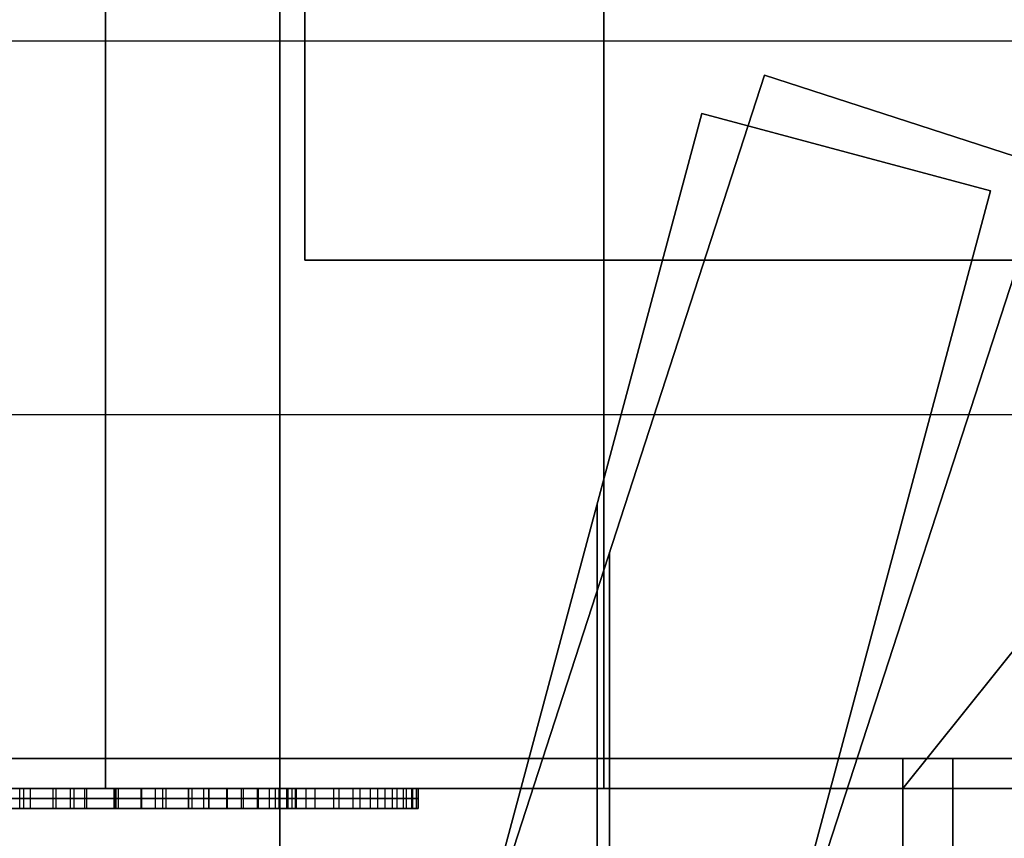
# Model space of a CAD drawing. Extents: x -8 to 8, y 0 to 107.
# Tile 150 of 256: x -1.802 to -0.814, y 27.602 to 28.423. Entities that reach past the tile are written whole.
import ezdxf

# ---------------------------------------------------------------- set-up
doc = ezdxf.new("R2010")
doc.units = 0
doc.layers.add('COUPLER_PCB', color=7, linetype='CONTINUOUS')

msp = doc.modelspace()

# ---------------------------------------------------------------- linework, layer by layer
at = {"layer": 'COUPLER_PCB', "color": 254}
for p, q in [((-1.71604, 32.65169, 93.61045), (-1.71604, 27.65169, 93.61045)), ((-1.71604, 27.65169, 81.71045), (-1.71604, 32.65169, 81.71045)), ((-1.71604, 32.65169, 93.05795), (-1.71604, 27.65169, 93.05795)), ((-1.71604, 32.65169, 82.26295), (-1.71604, 27.65169, 82.26295)), ((-1.71604, 32.65169, 68.11045), (-1.71604, 27.65169, 68.11045)), ((-1.71604, 27.65169, 56.21045), (-1.71604, 32.65169, 56.21045)), ((-1.71604, 32.65169, 67.55795), (-1.71604, 27.65169, 67.55795)), ((-1.71604, 32.65169, 56.76295), (-1.71604, 27.65169, 56.76295)), ((-1.54104, 18.25169, 93.61045), (-1.54104, 32.65169, 93.61045)), ((-1.54104, 32.65169, 81.71045), (-1.54104, 18.25169, 81.71045)), ((-1.54104, 18.25169, 68.11045), (-1.54104, 32.65169, 68.11045)), ((-1.54104, 32.65169, 56.21045), (-1.54104, 18.25169, 56.21045)), ((-1.51604, 28.18169, 95.76045), (-1.51604, 32.60169, 95.76045)), ((-1.51604, 32.60169, 79.56045), (-1.51604, 28.18169, 79.56045)), ((-1.51604, 28.18169, 95.46045), (-1.51604, 32.60169, 95.46045)), ((-1.51604, 32.60169, 79.86045), (-1.51604, 28.18169, 79.86045)), ((-1.51604, 28.18169, 95.61045), (-1.51604, 32.60169, 95.61045)), ((-1.51604, 28.18169, 79.71045), (-1.51604, 32.60169, 79.71045)), ((-1.51604, 28.18169, 70.26045), (-1.51604, 32.60169, 70.26045)), ((-1.51604, 32.60169, 54.06045), (-1.51604, 28.18169, 54.06045)), ((-1.51604, 28.18169, 69.96045), (-1.51604, 32.60169, 69.96045)), ((-1.51604, 32.60169, 54.36045), (-1.51604, 28.18169, 54.36045)), ((-1.51604, 28.18169, 70.11045), (-1.51604, 32.60169, 70.11045)), ((-1.51604, 28.18169, 54.21045), (-1.51604, 32.60169, 54.21045)), ((-1.71604, 29.15169, 82.81545), (-1.71604, 27.65169, 82.81545)), ((-1.71604, 29.15169, 92.50545), (-1.71604, 27.65169, 92.50545)), ((-1.71604, 29.15169, 57.31545), (-1.71604, 27.65169, 57.31545)), ((-1.71604, 29.15169, 67.00545), (-1.71604, 27.65169, 67.00545)), ((-1.21604, 27.65169, 85.38545), (-1.21604, 29.15169, 85.38545)), ((-1.21604, 29.15169, 85.85545), (-1.21604, 27.65169, 85.85545)), ((-1.21604, 27.65169, 86.40545), (-1.21604, 29.15169, 86.40545)), ((-1.21604, 29.15169, 86.87545), (-1.21604, 27.65169, 86.87545)), ((-1.21604, 27.65169, 87.42545), (-1.21604, 29.15169, 87.42545)), ((-1.21604, 29.15169, 87.89545), (-1.21604, 27.65169, 87.89545)), ((-1.21604, 27.65169, 88.44545), (-1.21604, 29.15169, 88.44545)), ((-1.21604, 29.15169, 88.91545), (-1.21604, 27.65169, 88.91545)), ((-1.21604, 27.65169, 89.46545), (-1.21604, 29.15169, 89.46545)), ((-1.21604, 29.15169, 89.93545), (-1.21604, 27.65169, 89.93545)), ((-1.21604, 27.65169, 90.48545), (-1.21604, 29.15169, 90.48545)), ((-1.21604, 29.15169, 90.95545), (-1.21604, 27.65169, 90.95545)), ((-1.21604, 27.65169, 91.50545), (-1.21604, 29.15169, 91.50545)), ((-1.21604, 29.15169, 83.81545), (-1.21604, 27.65169, 83.81545)), ((-1.21604, 27.65169, 84.36545), (-1.21604, 29.15169, 84.36545)), ((-1.21604, 29.15169, 84.83545), (-1.21604, 27.65169, 84.83545)), ((-1.21604, 27.65169, 59.88545), (-1.21604, 29.15169, 59.88545)), ((-1.21604, 29.15169, 60.35545), (-1.21604, 27.65169, 60.35545)), ((-1.21604, 27.65169, 60.90545), (-1.21604, 29.15169, 60.90545)), ((-1.21604, 29.15169, 61.37545), (-1.21604, 27.65169, 61.37545)), ((-1.21604, 27.65169, 61.92545), (-1.21604, 29.15169, 61.92545)), ((-1.21604, 29.15169, 62.39545), (-1.21604, 27.65169, 62.39545)), ((-1.21604, 27.65169, 62.94545), (-1.21604, 29.15169, 62.94545)), ((-1.21604, 29.15169, 63.41545), (-1.21604, 27.65169, 63.41545)), ((-1.21604, 27.65169, 63.96545), (-1.21604, 29.15169, 63.96545)), ((-1.21604, 29.15169, 64.43545), (-1.21604, 27.65169, 64.43545)), ((-1.21604, 27.65169, 64.98545), (-1.21604, 29.15169, 64.98545)), ((-1.21604, 29.15169, 65.45545), (-1.21604, 27.65169, 65.45545)), ((-1.21604, 27.65169, 66.00545), (-1.21604, 29.15169, 66.00545)), ((-1.21604, 29.15169, 58.31545), (-1.21604, 27.65169, 58.31545)), ((-1.21604, 27.65169, 58.86545), (-1.21604, 29.15169, 58.86545)), ((-1.21604, 29.15169, 59.33545), (-1.21604, 27.65169, 59.33545)), ((0.28396, 29.15169, 84.83545), (-0.91604, 27.65169, 84.83545)), ((-0.91604, 27.65169, 85.38545), (0.28396, 29.15169, 85.38545)), ((0.28396, 29.15169, 85.85545), (-0.91604, 27.65169, 85.85545)), ((-0.91604, 27.65169, 86.40545), (0.28396, 29.15169, 86.40545)), ((0.28396, 29.15169, 86.87545), (-0.91604, 27.65169, 86.87545)), ((-0.91604, 27.65169, 87.42545), (0.28396, 29.15169, 87.42545)), ((0.28396, 29.15169, 87.89545), (-0.91604, 27.65169, 87.89545)), ((-0.91604, 27.65169, 88.44545), (0.28396, 29.15169, 88.44545)), ((0.28396, 29.15169, 88.91545), (-0.91604, 27.65169, 88.91545)), ((-0.91604, 27.65169, 89.46545), (0.28396, 29.15169, 89.46545)), ((0.28396, 29.15169, 89.93545), (-0.91604, 27.65169, 89.93545)), ((-0.91604, 27.65169, 90.48545), (0.28396, 29.15169, 90.48545)), ((0.28396, 29.15169, 90.95545), (-0.91604, 27.65169, 90.95545)), ((-0.91604, 27.65169, 91.50545), (0.28396, 29.15169, 91.50545)), ((0.28396, 29.15169, 83.81545), (-0.91604, 27.65169, 83.81545)), ((-0.91604, 27.65169, 84.36545), (0.28396, 29.15169, 84.36545)), ((0.28396, 29.15169, 85.11045), (-0.91604, 27.65169, 85.11045)), ((0.28396, 29.15169, 86.13045), (-0.91604, 27.65169, 86.13045)), ((0.28396, 29.15169, 87.15045), (-0.91604, 27.65169, 87.15045)), ((0.28396, 29.15169, 88.17045), (-0.91604, 27.65169, 88.17045)), ((0.28396, 29.15169, 89.19045), (-0.91604, 27.65169, 89.19045)), ((0.28396, 29.15169, 90.21045), (-0.91604, 27.65169, 90.21045)), ((0.28396, 29.15169, 91.23045), (-0.91604, 27.65169, 91.23045)), ((0.28396, 29.15169, 84.09045), (-0.91604, 27.65169, 84.09045)), ((0.28396, 29.15169, 59.33545), (-0.91604, 27.65169, 59.33545)), ((-0.91604, 27.65169, 59.88545), (0.28396, 29.15169, 59.88545)), ((0.28396, 29.15169, 60.35545), (-0.91604, 27.65169, 60.35545)), ((-0.91604, 27.65169, 60.90545), (0.28396, 29.15169, 60.90545)), ((0.28396, 29.15169, 61.37545), (-0.91604, 27.65169, 61.37545)), ((-0.91604, 27.65169, 61.92545), (0.28396, 29.15169, 61.92545)), ((0.28396, 29.15169, 62.39545), (-0.91604, 27.65169, 62.39545)), ((-0.91604, 27.65169, 62.94545), (0.28396, 29.15169, 62.94545)), ((0.28396, 29.15169, 63.41545), (-0.91604, 27.65169, 63.41545)), ((-0.91604, 27.65169, 63.96545), (0.28396, 29.15169, 63.96545)), ((0.28396, 29.15169, 64.43545), (-0.91604, 27.65169, 64.43545)), ((-0.91604, 27.65169, 64.98545), (0.28396, 29.15169, 64.98545)), ((0.28396, 29.15169, 65.45545), (-0.91604, 27.65169, 65.45545)), ((-0.91604, 27.65169, 66.00545), (0.28396, 29.15169, 66.00545)), ((0.28396, 29.15169, 58.31545), (-0.91604, 27.65169, 58.31545)), ((-0.91604, 27.65169, 58.86545), (0.28396, 29.15169, 58.86545)), ((0.28396, 29.15169, 59.61045), (-0.91604, 27.65169, 59.61045)), ((0.28396, 29.15169, 60.63045), (-0.91604, 27.65169, 60.63045)), ((0.28396, 29.15169, 61.65045), (-0.91604, 27.65169, 61.65045)), ((0.28396, 29.15169, 62.67045), (-0.91604, 27.65169, 62.67045)), ((0.28396, 29.15169, 63.69045), (-0.91604, 27.65169, 63.69045)), ((0.28396, 29.15169, 64.71045), (-0.91604, 27.65169, 64.71045)), ((0.28396, 29.15169, 65.73045), (-0.91604, 27.65169, 65.73045)), ((0.28396, 29.15169, 58.59045), (-0.91604, 27.65169, 58.59045)), ((-0.31604, 28.40169, 85.38545), (-2.71604, 28.40169, 85.38545)), ((-0.31604, 28.40169, 85.85545), (-2.71604, 28.40169, 85.85545)), ((-0.31604, 28.40169, 86.40545), (-2.71604, 28.40169, 86.40545)), ((-0.31604, 28.40169, 86.87545), (-2.71604, 28.40169, 86.87545)), ((-0.31604, 28.40169, 87.42545), (-2.71604, 28.40169, 87.42545)), ((-0.31604, 28.40169, 87.89545), (-2.71604, 28.40169, 87.89545)), ((-0.31604, 28.40169, 88.44545), (-2.71604, 28.40169, 88.44545)), ((-0.31604, 28.40169, 88.91545), (-2.71604, 28.40169, 88.91545)), ((-0.31604, 28.40169, 89.46545), (-2.71604, 28.40169, 89.46545)), ((-0.31604, 28.40169, 89.93545), (-2.71604, 28.40169, 89.93545)), ((-0.31604, 28.40169, 90.48545), (-2.71604, 28.40169, 90.48545)), ((-0.31604, 28.40169, 90.95545), (-2.71604, 28.40169, 90.95545)), ((-0.31604, 28.40169, 91.50545), (-2.71604, 28.40169, 91.50545)), ((-0.31604, 28.40169, 83.81545), (-2.71604, 28.40169, 83.81545)), ((-0.31604, 28.40169, 84.36545), (-2.71604, 28.40169, 84.36545)), ((-0.31604, 28.40169, 84.83545), (-2.71604, 28.40169, 84.83545)), ((-0.31604, 28.40169, 59.88545), (-2.71604, 28.40169, 59.88545)), ((-0.31604, 28.40169, 60.35545), (-2.71604, 28.40169, 60.35545)), ((-0.31604, 28.40169, 60.90545), (-2.71604, 28.40169, 60.90545)), ((-0.31604, 28.40169, 61.37545), (-2.71604, 28.40169, 61.37545)), ((-0.31604, 28.40169, 61.92545), (-2.71604, 28.40169, 61.92545)), ((-0.31604, 28.40169, 62.39545), (-2.71604, 28.40169, 62.39545)), ((-0.31604, 28.40169, 62.94545), (-2.71604, 28.40169, 62.94545)), ((-0.31604, 28.40169, 63.41545), (-2.71604, 28.40169, 63.41545)), ((-0.31604, 28.40169, 63.96545), (-2.71604, 28.40169, 63.96545)), ((-0.31604, 28.40169, 64.43545), (-2.71604, 28.40169, 64.43545)), ((-0.31604, 28.40169, 64.98545), (-2.71604, 28.40169, 64.98545)), ((-0.31604, 28.40169, 65.45545), (-2.71604, 28.40169, 65.45545)), ((-0.31604, 28.40169, 66.00545), (-2.71604, 28.40169, 66.00545)), ((-0.31604, 28.40169, 58.31545), (-2.71604, 28.40169, 58.31545)), ((-0.31604, 28.40169, 58.86545), (-2.71604, 28.40169, 58.86545)), ((-0.31604, 28.40169, 59.33545), (-2.71604, 28.40169, 59.33545)), ((-1.05469, 28.3675, 88.17045), (-2.91604, 22.63886, 88.17045)), ((-1.05469, 28.3675, 90.21045), (-2.91604, 22.63886, 90.21045)), ((-1.05469, 28.3675, 84.09045), (-2.91604, 22.63886, 84.09045)), ((-1.05469, 28.3675, 86.13045), (-2.91604, 22.63886, 86.13045)), ((-1.05469, 28.3675, 62.67045), (-2.91604, 22.63886, 62.67045)), ((-1.05469, 28.3675, 64.71045), (-2.91604, 22.63886, 64.71045)), ((-1.05469, 28.3675, 58.59045), (-2.91604, 22.63886, 58.59045)), ((-1.05469, 28.3675, 60.63045), (-2.91604, 22.63886, 60.63045)), ((-1.65109, 26.53196, 88.37045), (-1.05469, 28.3675, 88.31255)), ((-1.05469, 28.3675, 88.02835), (-1.65109, 26.53196, 87.97045)), ((-1.65109, 26.53196, 90.41045), (-1.05469, 28.3675, 90.35255)), ((-1.05469, 28.3675, 90.06835), (-1.65109, 26.53196, 90.01045)), ((-1.65109, 26.53196, 84.29045), (-1.05469, 28.3675, 84.23255)), ((-1.05469, 28.3675, 83.94835), (-1.65109, 26.53196, 83.89045)), ((-1.65109, 26.53196, 86.33045), (-1.05469, 28.3675, 86.27255)), ((-1.05469, 28.3675, 85.98835), (-1.65109, 26.53196, 85.93045)), ((-1.65109, 26.53196, 62.87045), (-1.05469, 28.3675, 62.81255)), ((-1.05469, 28.3675, 62.52835), (-1.65109, 26.53196, 62.47045)), ((-1.65109, 26.53196, 64.91045), (-1.05469, 28.3675, 64.85255)), ((-1.05469, 28.3675, 64.56835), (-1.65109, 26.53196, 64.51045)), ((-1.65109, 26.53196, 58.79045), (-1.05469, 28.3675, 58.73255)), ((-1.05469, 28.3675, 58.44835), (-1.65109, 26.53196, 58.39045)), ((-1.65109, 26.53196, 60.83045), (-1.05469, 28.3675, 60.77255)), ((-1.05469, 28.3675, 60.48835), (-1.65109, 26.53196, 60.43045)), ((-1.05469, 28.3675, 88.31255), (-1.05469, 28.3675, 88.02835)), ((-0.76937, 28.2748, 88.02835), (-1.05469, 28.3675, 88.02835)), ((-1.05469, 28.3675, 88.31255), (-0.76937, 28.2748, 88.31255)), ((-1.05469, 28.3675, 90.35255), (-1.05469, 28.3675, 90.06835)), ((-1.05469, 28.3675, 84.23255), (-1.05469, 28.3675, 83.94835)), ((-1.05469, 28.3675, 86.27255), (-1.05469, 28.3675, 85.98835)), ((-0.76937, 28.2748, 90.35255), (-1.05469, 28.3675, 90.35255)), ((-1.05469, 28.3675, 90.06835), (-0.76937, 28.2748, 90.06835)), ((-0.76937, 28.2748, 84.23255), (-1.05469, 28.3675, 84.23255)), ((-1.05469, 28.3675, 83.94835), (-0.76937, 28.2748, 83.94835)), ((-0.76937, 28.2748, 85.98835), (-1.05469, 28.3675, 85.98835)), ((-1.05469, 28.3675, 86.27255), (-0.76937, 28.2748, 86.27255)), ((-0.76937, 28.2748, 88.17045), (-1.05469, 28.3675, 88.17045)), ((-1.05469, 28.3675, 90.21045), (-0.76937, 28.2748, 90.21045)), ((-1.05469, 28.3675, 84.09045), (-0.76937, 28.2748, 84.09045)), ((-0.76937, 28.2748, 86.13045), (-1.05469, 28.3675, 86.13045)), ((-1.05469, 28.3675, 62.81255), (-1.05469, 28.3675, 62.52835)), ((-0.76937, 28.2748, 62.52835), (-1.05469, 28.3675, 62.52835)), ((-1.05469, 28.3675, 62.81255), (-0.76937, 28.2748, 62.81255)), ((-1.05469, 28.3675, 64.85255), (-1.05469, 28.3675, 64.56835)), ((-1.05469, 28.3675, 58.73255), (-1.05469, 28.3675, 58.44835)), ((-1.05469, 28.3675, 60.77255), (-1.05469, 28.3675, 60.48835)), ((-0.76937, 28.2748, 64.85255), (-1.05469, 28.3675, 64.85255)), ((-1.05469, 28.3675, 64.56835), (-0.76937, 28.2748, 64.56835)), ((-0.76937, 28.2748, 58.73255), (-1.05469, 28.3675, 58.73255)), ((-1.05469, 28.3675, 58.44835), (-0.76937, 28.2748, 58.44835)), ((-0.76937, 28.2748, 60.48835), (-1.05469, 28.3675, 60.48835)), ((-1.05469, 28.3675, 60.77255), (-0.76937, 28.2748, 60.77255)), ((-0.76937, 28.2748, 62.67045), (-1.05469, 28.3675, 62.67045)), ((-1.05469, 28.3675, 64.71045), (-0.76937, 28.2748, 64.71045)), ((-1.05469, 28.3675, 58.59045), (-0.76937, 28.2748, 58.59045)), ((-0.76937, 28.2748, 60.63045), (-1.05469, 28.3675, 60.63045)), ((-1.11776, 28.32909, 87.15045), (-2.91137, 21.63522, 87.15045)), ((-1.11776, 28.32909, 85.11045), (-2.91137, 21.63522, 85.11045)), ((-1.11776, 28.32909, 91.23045), (-2.91137, 21.63522, 91.23045)), ((-1.11776, 28.32909, 89.19045), (-2.91137, 21.63522, 89.19045)), ((-1.11776, 28.32909, 61.65045), (-2.91137, 21.63522, 61.65045)), ((-1.11776, 28.32909, 59.61045), (-2.91137, 21.63522, 59.61045)), ((-1.11776, 28.32909, 65.73045), (-2.91137, 21.63522, 65.73045)), ((-1.11776, 28.32909, 63.69045), (-2.91137, 21.63522, 63.69045)), ((-1.11776, 28.32909, 87.00835), (-1.61728, 26.46485, 86.95045)), ((-1.61728, 26.46485, 87.35045), (-1.11776, 28.32909, 87.29255)), ((-1.11776, 28.32909, 84.96835), (-1.61728, 26.46485, 84.91045)), ((-1.61728, 26.46485, 85.31045), (-1.11776, 28.32909, 85.25255)), ((-1.11776, 28.32909, 91.08835), (-1.61728, 26.46485, 91.03045)), ((-1.61728, 26.46485, 91.43045), (-1.11776, 28.32909, 91.37255)), ((-1.11776, 28.32909, 89.04835), (-1.61728, 26.46485, 88.99045)), ((-1.61728, 26.46485, 89.39045), (-1.11776, 28.32909, 89.33255)), ((-1.11776, 28.32909, 61.50835), (-1.61728, 26.46485, 61.45045)), ((-1.61728, 26.46485, 61.85045), (-1.11776, 28.32909, 61.79255)), ((-1.11776, 28.32909, 59.46835), (-1.61728, 26.46485, 59.41045)), ((-1.61728, 26.46485, 59.81045), (-1.11776, 28.32909, 59.75255)), ((-1.11776, 28.32909, 65.58835), (-1.61728, 26.46485, 65.53045)), ((-1.61728, 26.46485, 65.93045), (-1.11776, 28.32909, 65.87255)), ((-1.11776, 28.32909, 63.54835), (-1.61728, 26.46485, 63.49045)), ((-1.61728, 26.46485, 63.89045), (-1.11776, 28.32909, 63.83255)), ((-1.11776, 28.32909, 87.29255), (-1.11776, 28.32909, 87.00835)), ((-1.11776, 28.32909, 85.25255), (-1.11776, 28.32909, 84.96835)), ((-1.11776, 28.32909, 91.37255), (-1.11776, 28.32909, 91.08835)), ((-1.11776, 28.32909, 89.33255), (-1.11776, 28.32909, 89.04835)), ((-1.11776, 28.32909, 87.00835), (-0.82798, 28.25144, 87.00835)), ((-0.82798, 28.25144, 87.29255), (-1.11776, 28.32909, 87.29255)), ((-0.82798, 28.25144, 84.96835), (-1.11776, 28.32909, 84.96835)), ((-1.11776, 28.32909, 85.25255), (-0.82798, 28.25144, 85.25255)), ((-1.11776, 28.32909, 91.08835), (-0.82798, 28.25144, 91.08835)), ((-1.11776, 28.32909, 91.37255), (-0.82798, 28.25144, 91.37255)), ((-1.11776, 28.32909, 89.04835), (-0.82798, 28.25144, 89.04835)), ((-1.11776, 28.32909, 89.33255), (-0.82798, 28.25144, 89.33255)), ((-0.82798, 28.25144, 87.15045), (-1.11776, 28.32909, 87.15045)), ((-0.82798, 28.25144, 85.11045), (-1.11776, 28.32909, 85.11045)), ((-0.82798, 28.25144, 91.23045), (-1.11776, 28.32909, 91.23045)), ((-0.82798, 28.25144, 89.19045), (-1.11776, 28.32909, 89.19045)), ((-1.11776, 28.32909, 61.79255), (-1.11776, 28.32909, 61.50835)), ((-1.11776, 28.32909, 59.75255), (-1.11776, 28.32909, 59.46835)), ((-1.11776, 28.32909, 65.87255), (-1.11776, 28.32909, 65.58835)), ((-1.11776, 28.32909, 63.83255), (-1.11776, 28.32909, 63.54835)), ((-1.11776, 28.32909, 61.50835), (-0.82798, 28.25144, 61.50835)), ((-0.82798, 28.25144, 61.79255), (-1.11776, 28.32909, 61.79255)), ((-0.82798, 28.25144, 59.46835), (-1.11776, 28.32909, 59.46835)), ((-1.11776, 28.32909, 59.75255), (-0.82798, 28.25144, 59.75255)), ((-1.11776, 28.32909, 65.58835), (-0.82798, 28.25144, 65.58835)), ((-1.11776, 28.32909, 65.87255), (-0.82798, 28.25144, 65.87255)), ((-1.11776, 28.32909, 63.54835), (-0.82798, 28.25144, 63.54835)), ((-1.11776, 28.32909, 63.83255), (-0.82798, 28.25144, 63.83255)), ((-0.82798, 28.25144, 61.65045), (-1.11776, 28.32909, 61.65045)), ((-0.82798, 28.25144, 59.61045), (-1.11776, 28.32909, 59.61045)), ((-0.82798, 28.25144, 65.73045), (-1.11776, 28.32909, 65.73045)), ((-0.82798, 28.25144, 63.69045), (-1.11776, 28.32909, 63.69045)), ((-0.91203, 28.32115, 88.02835), (-0.91203, 28.32115, 88.31255)), ((-0.91203, 28.32115, 90.06835), (-0.91203, 28.32115, 90.35255)), ((-0.91203, 28.32115, 83.94835), (-0.91203, 28.32115, 84.23255)), ((-0.91203, 28.32115, 85.98835), (-0.91203, 28.32115, 86.27255)), ((-0.91203, 28.32115, 62.52835), (-0.91203, 28.32115, 62.81255)), ((-0.91203, 28.32115, 64.56835), (-0.91203, 28.32115, 64.85255)), ((-0.91203, 28.32115, 58.44835), (-0.91203, 28.32115, 58.73255)), ((-0.91203, 28.32115, 60.48835), (-0.91203, 28.32115, 60.77255)), ((-0.97287, 28.29026, 87.00835), (-0.97287, 28.29026, 87.29255)), ((-0.97287, 28.29026, 84.96835), (-0.97287, 28.29026, 85.25255)), ((-0.97287, 28.29026, 91.08835), (-0.97287, 28.29026, 91.37255)), ((-0.97287, 28.29026, 89.04835), (-0.97287, 28.29026, 89.33255)), ((-0.97287, 28.29026, 61.50835), (-0.97287, 28.29026, 61.79255)), ((-0.97287, 28.29026, 59.46835), (-0.97287, 28.29026, 59.75255)), ((-0.97287, 28.29026, 65.58835), (-0.97287, 28.29026, 65.87255)), ((-0.97287, 28.29026, 63.54835), (-0.97287, 28.29026, 63.83255)), ((-2.63275, 22.53993, 90.21045), (-0.76937, 28.2748, 90.21045)), ((-2.63275, 22.53993, 84.09045), (-0.76937, 28.2748, 84.09045)), ((-0.76937, 28.2748, 86.13045), (-2.63275, 22.53993, 86.13045)), ((-0.76937, 28.2748, 88.17045), (-2.63275, 22.53993, 88.17045)), ((-2.63275, 22.53993, 64.71045), (-0.76937, 28.2748, 64.71045)), ((-2.63275, 22.53993, 58.59045), (-0.76937, 28.2748, 58.59045)), ((-0.76937, 28.2748, 60.63045), (-2.63275, 22.53993, 60.63045)), ((-0.76937, 28.2748, 62.67045), (-2.63275, 22.53993, 62.67045)), ((-0.76937, 28.2748, 88.31255), (-1.36578, 26.43926, 88.37045)), ((-1.36578, 26.43926, 87.97045), (-0.76937, 28.2748, 88.02835)), ((-0.76937, 28.2748, 90.35255), (-1.36578, 26.43926, 90.41045)), ((-1.36578, 26.43926, 90.01045), (-0.76937, 28.2748, 90.06835)), ((-0.76937, 28.2748, 84.23255), (-1.36578, 26.43926, 84.29045)), ((-1.36578, 26.43926, 83.89045), (-0.76937, 28.2748, 83.94835)), ((-0.76937, 28.2748, 85.98835), (-1.36578, 26.43926, 85.93045)), ((-1.36578, 26.43926, 86.33045), (-0.76937, 28.2748, 86.27255)), ((-0.76937, 28.2748, 62.81255), (-1.36578, 26.43926, 62.87045)), ((-1.36578, 26.43926, 62.47045), (-0.76937, 28.2748, 62.52835)), ((-0.76937, 28.2748, 64.85255), (-1.36578, 26.43926, 64.91045)), ((-1.36578, 26.43926, 64.51045), (-0.76937, 28.2748, 64.56835)), ((-0.76937, 28.2748, 58.73255), (-1.36578, 26.43926, 58.79045)), ((-1.36578, 26.43926, 58.39045), (-0.76937, 28.2748, 58.44835)), ((-0.76937, 28.2748, 60.48835), (-1.36578, 26.43926, 60.43045)), ((-1.36578, 26.43926, 60.83045), (-0.76937, 28.2748, 60.77255)), ((-0.82798, 28.25144, 87.15045), (-2.62159, 21.55757, 87.15045)), ((-0.82798, 28.25144, 85.11045), (-2.62159, 21.55757, 85.11045)), ((-0.82798, 28.25144, 91.23045), (-2.62159, 21.55757, 91.23045)), ((-0.82798, 28.25144, 89.19045), (-2.62159, 21.55757, 89.19045)), ((-0.82798, 28.25144, 61.65045), (-2.62159, 21.55757, 61.65045)), ((-0.82798, 28.25144, 59.61045), (-2.62159, 21.55757, 59.61045)), ((-0.82798, 28.25144, 65.73045), (-2.62159, 21.55757, 65.73045)), ((-0.82798, 28.25144, 63.69045), (-2.62159, 21.55757, 63.69045)), ((-0.82798, 28.25144, 87.00835), (-1.3275, 26.3872, 86.95045)), ((-1.3275, 26.3872, 87.35045), (-0.82798, 28.25144, 87.29255)), ((-0.82798, 28.25144, 84.96835), (-1.3275, 26.3872, 84.91045)), ((-1.3275, 26.3872, 85.31045), (-0.82798, 28.25144, 85.25255)), ((-0.82798, 28.25144, 91.08835), (-1.3275, 26.3872, 91.03045)), ((-1.3275, 26.3872, 91.43045), (-0.82798, 28.25144, 91.37255)), ((-0.82798, 28.25144, 89.04835), (-1.3275, 26.3872, 88.99045)), ((-1.3275, 26.3872, 89.39045), (-0.82798, 28.25144, 89.33255)), ((-0.82798, 28.25144, 61.50835), (-1.3275, 26.3872, 61.45045)), ((-1.3275, 26.3872, 61.85045), (-0.82798, 28.25144, 61.79255)), ((-0.82798, 28.25144, 59.46835), (-1.3275, 26.3872, 59.41045)), ((-1.3275, 26.3872, 59.81045), (-0.82798, 28.25144, 59.75255)), ((-0.82798, 28.25144, 65.58835), (-1.3275, 26.3872, 65.53045)), ((-1.3275, 26.3872, 65.93045), (-0.82798, 28.25144, 65.87255)), ((-0.82798, 28.25144, 63.54835), (-1.3275, 26.3872, 63.49045)), ((-1.3275, 26.3872, 63.89045), (-0.82798, 28.25144, 63.83255)), ((-0.82798, 28.25144, 87.29255), (-0.82798, 28.25144, 87.00835)), ((-0.82798, 28.25144, 85.25255), (-0.82798, 28.25144, 84.96835)), ((-0.82798, 28.25144, 91.37255), (-0.82798, 28.25144, 91.08835)), ((-0.82798, 28.25144, 89.33255), (-0.82798, 28.25144, 89.04835)), ((-0.82798, 28.25144, 61.79255), (-0.82798, 28.25144, 61.50835)), ((-0.82798, 28.25144, 59.75255), (-0.82798, 28.25144, 59.46835)), ((-0.82798, 28.25144, 65.87255), (-0.82798, 28.25144, 65.58835)), ((-0.82798, 28.25144, 63.83255), (-0.82798, 28.25144, 63.54835)), ((-0.41604, 28.18169, 95.76045), (-1.51604, 28.18169, 95.76045)), ((-1.51604, 28.18169, 79.56045), (-0.41604, 28.18169, 79.56045)), ((-1.51604, 28.18169, 95.76045), (-1.51604, 28.18169, 95.46045)), ((-0.41604, 28.18169, 95.46045), (-1.51604, 28.18169, 95.46045)), ((-1.51604, 28.18169, 79.86045), (-0.41604, 28.18169, 79.86045)), ((-1.51604, 28.18169, 79.56045), (-1.51604, 28.18169, 79.86045)), ((-0.41604, 28.18169, 95.61045), (-1.51604, 28.18169, 95.61045)), ((-0.41604, 28.18169, 79.71045), (-1.51604, 28.18169, 79.71045)), ((-0.41604, 28.18169, 70.26045), (-1.51604, 28.18169, 70.26045)), ((-1.51604, 28.18169, 54.06045), (-0.41604, 28.18169, 54.06045)), ((-1.51604, 28.18169, 70.26045), (-1.51604, 28.18169, 69.96045)), ((-0.41604, 28.18169, 69.96045), (-1.51604, 28.18169, 69.96045)), ((-1.51604, 28.18169, 54.36045), (-0.41604, 28.18169, 54.36045)), ((-1.51604, 28.18169, 54.06045), (-1.51604, 28.18169, 54.36045)), ((-0.41604, 28.18169, 70.11045), (-1.51604, 28.18169, 70.11045)), ((-0.41604, 28.18169, 54.21045), (-1.51604, 28.18169, 54.21045)), ((-0.96604, 28.18169, 95.76045), (-0.96604, 28.18169, 95.46045)), ((-0.96604, 28.18169, 79.86045), (-0.96604, 28.18169, 79.56045)), ((-0.96604, 28.18169, 70.26045), (-0.96604, 28.18169, 69.96045)), ((-0.96604, 28.18169, 54.36045), (-0.96604, 28.18169, 54.06045)), ((5.78396, 28.02669, 79.91045), (-5.61604, 28.02669, 79.91045)), ((5.78396, 28.02669, 95.41045), (-5.61604, 28.02669, 95.41045)), ((5.78396, 28.02669, 54.41045), (-5.61604, 28.02669, 54.41045)), ((5.78396, 28.02669, 69.91045), (-5.61604, 28.02669, 69.91045)), ((-1.22263, 27.9377, 86.9962), (-1.22263, 26.77859, 86.96261)), ((-1.22263, 26.77859, 87.3383), (-1.22263, 27.9377, 87.30471)), ((-1.22263, 27.9377, 84.9562), (-1.22263, 26.77859, 84.92261)), ((-1.22263, 26.77859, 85.2983), (-1.22263, 27.9377, 85.26471)), ((-1.22263, 27.9377, 91.0762), (-1.22263, 26.77859, 91.04261)), ((-1.22263, 26.77859, 91.4183), (-1.22263, 27.9377, 91.38471)), ((-1.22263, 27.9377, 89.0362), (-1.22263, 26.77859, 89.00261)), ((-1.22263, 26.77859, 89.3783), (-1.22263, 27.9377, 89.34471)), ((-1.22263, 27.9377, 61.4962), (-1.22263, 26.77859, 61.46261)), ((-1.22263, 26.77859, 61.8383), (-1.22263, 27.9377, 61.80471)), ((-1.22263, 27.9377, 59.4562), (-1.22263, 26.77859, 59.42261)), ((-1.22263, 26.77859, 59.7983), (-1.22263, 27.9377, 59.76471)), ((-1.22263, 27.9377, 65.5762), (-1.22263, 26.77859, 65.54261)), ((-1.22263, 26.77859, 65.9183), (-1.22263, 27.9377, 65.88471)), ((-1.22263, 27.9377, 63.5362), (-1.22263, 26.77859, 63.50261)), ((-1.22263, 26.77859, 63.8783), (-1.22263, 27.9377, 63.84471)), ((-1.21023, 27.88879, 88.32765), (-1.21023, 26.91797, 88.35535)), ((-1.21023, 26.91797, 87.98555), (-1.21023, 27.88879, 88.01325)), ((-1.21023, 26.91797, 90.39535), (-1.21023, 27.88879, 90.36765)), ((-1.21023, 27.88879, 90.05325), (-1.21023, 26.91797, 90.02555)), ((-1.21023, 26.91797, 84.27535), (-1.21023, 27.88879, 84.24765)), ((-1.21023, 27.88879, 83.93325), (-1.21023, 26.91797, 83.90555)), ((-1.21023, 27.88879, 86.28765), (-1.21023, 26.91797, 86.31535)), ((-1.21023, 26.91797, 85.94555), (-1.21023, 27.88879, 85.97325)), ((-1.21023, 27.88879, 62.82765), (-1.21023, 26.91797, 62.85535)), ((-1.21023, 26.91797, 62.48555), (-1.21023, 27.88879, 62.51325)), ((-1.21023, 26.91797, 64.89535), (-1.21023, 27.88879, 64.86765)), ((-1.21023, 27.88879, 64.55325), (-1.21023, 26.91797, 64.52555)), ((-1.21023, 26.91797, 58.77535), (-1.21023, 27.88879, 58.74765)), ((-1.21023, 27.88879, 58.43325), (-1.21023, 26.91797, 58.40555)), ((-1.21023, 27.88879, 60.78765), (-1.21023, 26.91797, 60.81535)), ((-1.21023, 26.91797, 60.44555), (-1.21023, 27.88879, 60.47325)), ((-0.86604, 27.68169, 97.73045), (-4.39604, 27.68169, 97.73045)), ((-4.39604, 27.68169, 77.59045), (-0.86604, 27.68169, 77.59045)), ((-0.91604, 27.68169, 97.43045), (-4.39604, 27.68169, 97.43045)), ((-4.39604, 27.68169, 77.89045), (-0.91604, 27.68169, 77.89045)), ((-0.86604, 27.68169, 72.23045), (-4.39604, 27.68169, 72.23045)), ((-4.39604, 27.68169, 52.09045), (-0.86604, 27.68169, 52.09045)), ((-0.91604, 27.68169, 71.93045), (-4.39604, 27.68169, 71.93045)), ((-4.39604, 27.68169, 52.39045), (-0.91604, 27.68169, 52.39045)), ((-0.91604, 25.68169, 77.89045), (-0.91604, 27.68169, 77.89045)), ((-0.91604, 27.68169, 97.43045), (-0.91604, 25.68169, 97.43045)), ((-0.86604, 27.68169, 97.38045), (-0.91604, 27.68169, 97.43045)), ((-0.91604, 27.68169, 77.89045), (-0.86604, 27.68169, 77.94045)), ((-0.91604, 25.68169, 52.39045), (-0.91604, 27.68169, 52.39045)), ((-0.91604, 27.68169, 71.93045), (-0.91604, 25.68169, 71.93045)), ((-0.86604, 27.68169, 71.88045), (-0.91604, 27.68169, 71.93045)), ((-0.91604, 27.68169, 52.39045), (-0.86604, 27.68169, 52.44045)), ((-0.86604, 27.68169, 79.51045), (-0.86604, 25.68169, 79.51045)), ((-0.86604, 25.68169, 95.81045), (-0.86604, 27.68169, 95.81045)), ((-0.86604, 27.68169, 97.73045), (-0.86604, 25.68169, 97.73045)), ((-0.86604, 25.68169, 77.59045), (-0.86604, 27.68169, 77.59045)), ((-0.86604, 27.68169, 79.51045), (-0.86604, 27.68169, 77.94045)), ((-0.86604, 27.68169, 77.94045), (-0.86604, 25.68169, 77.94045)), ((-0.86604, 25.68169, 97.38045), (-0.86604, 27.68169, 97.38045)), ((-0.86604, 27.68169, 97.38045), (-0.86604, 27.68169, 95.81045)), ((-0.86604, 27.68169, 78.72545), (-0.86604, 25.68169, 78.72545)), ((-0.86604, 27.68169, 96.59545), (-0.86604, 25.68169, 96.59545)), ((-0.51604, 27.68169, 96.59545), (-0.86604, 27.68169, 96.59545)), ((-0.51604, 27.68169, 78.72545), (-0.86604, 27.68169, 78.72545)), ((-0.86604, 27.68169, 54.01045), (-0.86604, 25.68169, 54.01045)), ((-0.86604, 25.68169, 70.31045), (-0.86604, 27.68169, 70.31045)), ((-0.86604, 27.68169, 72.23045), (-0.86604, 25.68169, 72.23045)), ((-0.86604, 25.68169, 52.09045), (-0.86604, 27.68169, 52.09045)), ((-0.86604, 27.68169, 54.01045), (-0.86604, 27.68169, 52.44045)), ((-0.86604, 27.68169, 52.44045), (-0.86604, 25.68169, 52.44045)), ((-0.86604, 25.68169, 71.88045), (-0.86604, 27.68169, 71.88045)), ((-0.86604, 27.68169, 71.88045), (-0.86604, 27.68169, 70.31045)), ((-0.86604, 27.68169, 53.22545), (-0.86604, 25.68169, 53.22545)), ((-0.86604, 27.68169, 71.09545), (-0.86604, 25.68169, 71.09545)), ((-0.51604, 27.68169, 71.09545), (-0.86604, 27.68169, 71.09545)), ((-0.51604, 27.68169, 53.22545), (-0.86604, 27.68169, 53.22545)), ((-2.71604, 27.65169, 85.38545), (-0.91604, 27.65169, 85.38545)), ((-0.91604, 27.65169, 84.83545), (-2.71604, 27.65169, 84.83545)), ((-2.71604, 27.65169, 84.36545), (-0.91604, 27.65169, 84.36545)), ((-0.91604, 27.65169, 83.81545), (-2.71604, 27.65169, 83.81545)), ((-2.71604, 27.65169, 81.71045), (-1.71604, 27.65169, 81.71045)), ((-1.71604, 27.65169, 93.61045), (-2.71604, 27.65169, 93.61045)), ((-2.71604, 27.65169, 91.50545), (-0.91604, 27.65169, 91.50545)), ((-0.91604, 27.65169, 90.95545), (-2.71604, 27.65169, 90.95545)), ((-2.71604, 27.65169, 90.48545), (-0.91604, 27.65169, 90.48545)), ((-0.91604, 27.65169, 89.93545), (-2.71604, 27.65169, 89.93545)), ((-2.71604, 27.65169, 89.46545), (-0.91604, 27.65169, 89.46545)), ((-0.91604, 27.65169, 88.91545), (-2.71604, 27.65169, 88.91545)), ((-2.71604, 27.65169, 88.44545), (-0.91604, 27.65169, 88.44545)), ((-0.91604, 27.65169, 87.89545), (-2.71604, 27.65169, 87.89545)), ((-2.71604, 27.65169, 87.42545), (-0.91604, 27.65169, 87.42545)), ((-0.91604, 27.65169, 86.87545), (-2.71604, 27.65169, 86.87545)), ((-2.71604, 27.65169, 86.40545), (-0.91604, 27.65169, 86.40545)), ((-0.91604, 27.65169, 85.85545), (-2.71604, 27.65169, 85.85545)), ((0.44922, 27.65169, 87.66045), (-2.71604, 27.65169, 87.66045)), ((-2.71604, 27.65169, 59.88545), (-0.91604, 27.65169, 59.88545)), ((-0.91604, 27.65169, 59.33545), (-2.71604, 27.65169, 59.33545)), ((-2.71604, 27.65169, 58.86545), (-0.91604, 27.65169, 58.86545)), ((-0.91604, 27.65169, 58.31545), (-2.71604, 27.65169, 58.31545)), ((-2.71604, 27.65169, 56.21045), (-1.71604, 27.65169, 56.21045)), ((-1.71604, 27.65169, 68.11045), (-2.71604, 27.65169, 68.11045)), ((-2.71604, 27.65169, 66.00545), (-0.91604, 27.65169, 66.00545)), ((-0.91604, 27.65169, 65.45545), (-2.71604, 27.65169, 65.45545)), ((-2.71604, 27.65169, 64.98545), (-0.91604, 27.65169, 64.98545)), ((-0.91604, 27.65169, 64.43545), (-2.71604, 27.65169, 64.43545)), ((-2.71604, 27.65169, 63.96545), (-0.91604, 27.65169, 63.96545)), ((-0.91604, 27.65169, 63.41545), (-2.71604, 27.65169, 63.41545)), ((-2.71604, 27.65169, 62.94545), (-0.91604, 27.65169, 62.94545)), ((-0.91604, 27.65169, 62.39545), (-2.71604, 27.65169, 62.39545)), ((-2.71604, 27.65169, 61.92545), (-0.91604, 27.65169, 61.92545)), ((-0.91604, 27.65169, 61.37545), (-2.71604, 27.65169, 61.37545)), ((-2.71604, 27.65169, 60.90545), (-0.91604, 27.65169, 60.90545)), ((-0.91604, 27.65169, 60.35545), (-2.71604, 27.65169, 60.35545)), ((0.44922, 27.65169, 62.16045), (-2.71604, 27.65169, 62.16045)), ((-1.52445, 27.65169, 85.13742), (-2.08074, 27.65169, 85.13742)), ((-1.52445, 27.65169, 59.63742), (-2.08074, 27.65169, 59.63742)), ((-1.48734, 27.65169, 85.37381), (-1.80259, 27.65169, 85.4902)), ((-1.48734, 27.65169, 59.87381), (-1.80259, 27.65169, 59.9902)), ((-1.80217, 27.63169, 85.35451), (-1.80217, 27.65169, 85.35451)), ((-1.80217, 27.63169, 59.85451), (-1.80217, 27.65169, 59.85451)), ((-1.79814, 27.63169, 84.92033), (-1.79814, 27.65169, 84.92033)), ((-1.79814, 27.63169, 59.42033), (-1.79814, 27.65169, 59.42033)), ((-1.79178, 27.65169, 84.78464), (-1.79178, 27.63169, 84.78464)), ((-1.79178, 27.65169, 59.28464), (-1.79178, 27.63169, 59.28464)), ((-1.76846, 27.63169, 85.35345), (-1.76846, 27.65169, 85.35345)), ((-1.76846, 27.63169, 59.85345), (-1.76846, 27.65169, 59.85345)), ((-1.76549, 27.63169, 84.92139), (-1.76549, 27.65169, 84.92139)), ((-1.76549, 27.63169, 59.42139), (-1.76549, 27.65169, 59.42139)), ((-1.75108, 27.63169, 85.48829), (-1.75108, 27.65169, 85.48829)), ((-1.75108, 27.63169, 59.98829), (-1.75108, 27.65169, 59.98829)), ((-1.74747, 27.63169, 84.78613), (-1.74747, 27.65169, 84.78613)), ((-1.74747, 27.63169, 59.28613), (-1.74747, 27.65169, 59.28613)), ((-1.73687, 27.63169, 85.3507), (-1.73687, 27.65169, 85.3507)), ((-1.73687, 27.63169, 59.8507), (-1.73687, 27.65169, 59.8507)), ((-1.73475, 27.63169, 84.92414), (-1.73475, 27.65169, 84.92414)), ((-1.73475, 27.63169, 59.42414), (-1.73475, 27.65169, 59.42414)), ((-1.71604, 27.65169, 81.71045), (-1.71604, 27.65169, 82.81545)), ((-1.71604, 27.65169, 82.81545), (3.08396, 27.65169, 82.81545)), ((3.08396, 27.65169, 92.50545), (-1.71604, 27.65169, 92.50545)), ((-1.71604, 27.65169, 92.50545), (-1.71604, 27.65169, 93.61045)), ((-1.71604, 27.65169, 56.21045), (-1.71604, 27.65169, 57.31545)), ((-1.71604, 27.65169, 57.31545), (3.08396, 27.65169, 57.31545)), ((3.08396, 27.65169, 67.00545), (-1.71604, 27.65169, 67.00545)), ((-1.71604, 27.65169, 67.00545), (-1.71604, 27.65169, 68.11045)), ((-1.7074, 27.63169, 85.34582), (-1.7074, 27.65169, 85.34582)), ((-1.7074, 27.63169, 59.84582), (-1.7074, 27.65169, 59.84582)), ((-1.70613, 27.63169, 84.92902), (-1.70613, 27.65169, 84.92902)), ((-1.70613, 27.63169, 59.42902), (-1.70613, 27.65169, 59.42902)), ((-1.7055, 27.63169, 84.79079), (-1.7055, 27.65169, 84.79079)), ((-1.7055, 27.63169, 59.29079), (-1.7055, 27.65169, 59.29079)), ((-1.70316, 27.63169, 85.48299), (-1.70316, 27.65169, 85.48299)), ((-1.70316, 27.63169, 59.98299), (-1.70316, 27.65169, 59.98299)), ((-1.68027, 27.63169, 85.33904), (-1.68027, 27.65169, 85.33904)), ((-1.68027, 27.63169, 59.83904), (-1.68027, 27.65169, 59.83904)), ((-1.67963, 27.63169, 84.9358), (-1.67963, 27.65169, 84.9358)), ((-1.67963, 27.63169, 59.4358), (-1.67963, 27.65169, 59.4358)), ((-1.66606, 27.63169, 84.79842), (-1.66606, 27.65169, 84.79842)), ((-1.66606, 27.63169, 59.29842), (-1.66606, 27.65169, 59.29842)), ((-1.65843, 27.63169, 85.47387), (-1.65843, 27.65169, 85.47387)), ((-1.65843, 27.63169, 59.97387), (-1.65843, 27.65169, 59.97387)), ((-1.65525, 27.63169, 84.94471), (-1.65525, 27.65169, 84.94471)), ((-1.65525, 27.63169, 85.33035), (-1.65525, 27.65169, 85.33035)), ((-1.65525, 27.63169, 59.44471), (-1.65525, 27.65169, 59.44471)), ((-1.65525, 27.63169, 59.83035), (-1.65525, 27.65169, 59.83035)), ((-1.63278, 27.63169, 84.95531), (-1.63278, 27.65169, 84.95531)), ((-1.63278, 27.63169, 59.45531), (-1.63278, 27.65169, 59.45531)), ((-1.63257, 27.63169, 85.31975), (-1.63257, 27.65169, 85.31975)), ((-1.63257, 27.63169, 59.81975), (-1.63257, 27.65169, 59.81975)), ((-1.62896, 27.63169, 84.80924), (-1.62896, 27.65169, 84.80924)), ((-1.62896, 27.63169, 59.30924), (-1.62896, 27.65169, 59.30924)), ((-1.6173, 27.63169, 85.46115), (-1.6173, 27.65169, 85.46115)), ((-1.6173, 27.63169, 59.96115), (-1.6173, 27.65169, 59.96115)), ((-1.61243, 27.63169, 84.96803), (-1.61243, 27.65169, 84.96803)), ((-1.61243, 27.63169, 59.46803), (-1.61243, 27.65169, 59.46803)), ((-1.612, 27.63169, 85.30724), (-1.612, 27.65169, 85.30724)), ((-1.612, 27.63169, 59.80724), (-1.612, 27.65169, 59.80724)), ((-1.5944, 27.63169, 84.82323), (-1.5944, 27.65169, 84.82323)), ((-1.5944, 27.63169, 59.32323), (-1.5944, 27.65169, 59.32323)), ((-1.59398, 27.63169, 84.98266), (-1.59398, 27.65169, 84.98266)), ((-1.59398, 27.63169, 59.48266), (-1.59398, 27.65169, 59.48266)), ((-1.59356, 27.63169, 85.29282), (-1.59356, 27.65169, 85.29282)), ((-1.59356, 27.63169, 59.79282), (-1.59356, 27.65169, 59.79282)), ((-1.57978, 27.63169, 85.44483), (-1.57978, 27.65169, 85.44483)), ((-1.57978, 27.63169, 59.94483), (-1.57978, 27.65169, 59.94483)), ((-1.57766, 27.63169, 84.99856), (-1.57766, 27.65169, 84.99856)), ((-1.57766, 27.63169, 59.49856), (-1.57766, 27.65169, 59.49856)), ((-1.57744, 27.63169, 85.27692), (-1.57744, 27.65169, 85.27692)), ((-1.57744, 27.63169, 59.77692), (-1.57744, 27.65169, 59.77692)), ((-1.56345, 27.63169, 85.01552), (-1.56345, 27.65169, 85.01552)), ((-1.56345, 27.63169, 59.51552), (-1.56345, 27.65169, 59.51552)), ((-1.56324, 27.63169, 85.25996), (-1.56324, 27.65169, 85.25996)), ((-1.56324, 27.63169, 59.75996), (-1.56324, 27.65169, 59.75996)), ((-1.56239, 27.63169, 84.84019), (-1.56239, 27.65169, 84.84019)), ((-1.56239, 27.63169, 59.34019), (-1.56239, 27.65169, 59.34019)), ((-1.55158, 27.63169, 85.03354), (-1.55158, 27.65169, 85.03354)), ((-1.55158, 27.63169, 59.53354), (-1.55158, 27.65169, 59.53354)), ((-1.55137, 27.63169, 85.24194), (-1.55137, 27.65169, 85.24194)), ((-1.55137, 27.63169, 59.74194), (-1.55137, 27.65169, 59.74194)), ((-1.54543, 27.63169, 85.42469), (-1.54543, 27.65169, 85.42469)), ((-1.54543, 27.63169, 59.92469), (-1.54543, 27.65169, 59.92469)), ((-1.54183, 27.63169, 85.05219), (-1.54183, 27.65169, 85.05219)), ((-1.54183, 27.63169, 59.55219), (-1.54183, 27.65169, 59.55219)), ((-1.54162, 27.63169, 85.22286), (-1.54162, 27.65169, 85.22286)), ((-1.54162, 27.63169, 59.72286), (-1.54162, 27.65169, 59.72286)), ((-1.5342, 27.63169, 85.07212), (-1.5342, 27.65169, 85.07212)), ((-1.5342, 27.63169, 85.20293), (-1.5342, 27.65169, 85.20293)), ((-1.5342, 27.63169, 59.57212), (-1.5342, 27.65169, 59.57212)), ((-1.5342, 27.63169, 59.70293), (-1.5342, 27.65169, 59.70293)), ((-1.53292, 27.63169, 84.86012), (-1.53292, 27.65169, 84.86012)), ((-1.53292, 27.63169, 59.36012), (-1.53292, 27.65169, 59.36012)), ((-1.52868, 27.63169, 85.09269), (-1.52868, 27.65169, 85.09269)), ((-1.52868, 27.63169, 85.18194), (-1.52868, 27.65169, 85.18194)), ((-1.52868, 27.63169, 59.59269), (-1.52868, 27.65169, 59.59269)), ((-1.52868, 27.63169, 59.68194), (-1.52868, 27.65169, 59.68194)), ((-1.5255, 27.63169, 85.11431), (-1.5255, 27.65169, 85.11431)), ((-1.5255, 27.63169, 85.15989), (-1.5255, 27.65169, 85.15989)), ((-1.5255, 27.63169, 59.61431), (-1.5255, 27.65169, 59.61431)), ((-1.5255, 27.63169, 59.65989), (-1.5255, 27.65169, 59.65989)), ((-1.52444, 27.63169, 85.137), (-1.52444, 27.65169, 85.137)), ((-1.52444, 27.63169, 59.637), (-1.52444, 27.65169, 59.637)), ((-1.51469, 27.63169, 85.40116), (-1.51469, 27.65169, 85.40116)), ((-1.51469, 27.63169, 59.90116), (-1.51469, 27.65169, 59.90116)), ((-1.50579, 27.63169, 84.88323), (-1.50579, 27.65169, 84.88323)), ((-1.50579, 27.63169, 59.38323), (-1.50579, 27.65169, 59.38323)), ((-1.40233, 27.65169, 85.137), (-1.48734, 27.65169, 85.37381)), ((-1.48734, 27.65169, 85.37381), (-1.48734, 27.63169, 85.37381)), ((-1.40233, 27.65169, 59.637), (-1.48734, 27.65169, 59.87381)), ((-1.48734, 27.65169, 59.87381), (-1.48734, 27.63169, 59.87381)), ((-1.48162, 27.63169, 84.90867), (-1.48162, 27.65169, 84.90867)), ((-1.48162, 27.63169, 59.40867), (-1.48162, 27.65169, 59.40867)), ((-1.46741, 27.63169, 85.34879), (-1.46741, 27.65169, 85.34879)), ((-1.46741, 27.63169, 59.84879), (-1.46741, 27.65169, 59.84879)), ((-1.46042, 27.63169, 84.93601), (-1.46042, 27.65169, 84.93601)), ((-1.46042, 27.63169, 59.43601), (-1.46042, 27.65169, 59.43601)), ((-1.45024, 27.63169, 85.3225), (-1.45024, 27.65169, 85.3225)), ((-1.45024, 27.63169, 59.8225), (-1.45024, 27.65169, 59.8225)), ((-1.44282, 27.63169, 84.96506), (-1.44282, 27.65169, 84.96506)), ((-1.44282, 27.63169, 59.46506), (-1.44282, 27.65169, 59.46506)), ((-1.43561, 27.63169, 85.29494), (-1.43561, 27.65169, 85.29494)), ((-1.43561, 27.63169, 59.79494), (-1.43561, 27.65169, 59.79494)), ((-1.42819, 27.63169, 84.99601), (-1.42819, 27.65169, 84.99601)), ((-1.42819, 27.63169, 59.49601), (-1.42819, 27.65169, 59.49601)), ((-1.42353, 27.63169, 85.26611), (-1.42353, 27.65169, 85.26611)), ((-1.42353, 27.63169, 59.76611), (-1.42353, 27.65169, 59.76611)), ((-1.41696, 27.63169, 85.02866), (-1.41696, 27.65169, 85.02866)), ((-1.41696, 27.63169, 59.52866), (-1.41696, 27.65169, 59.52866)), ((-1.4142, 27.63169, 85.23579), (-1.4142, 27.65169, 85.23579)), ((-1.4142, 27.63169, 59.73579), (-1.4142, 27.65169, 59.73579)), ((-1.40869, 27.63169, 85.06301), (-1.40869, 27.65169, 85.06301)), ((-1.40869, 27.63169, 59.56301), (-1.40869, 27.65169, 59.56301)), ((-1.40763, 27.63169, 85.2042), (-1.40763, 27.65169, 85.2042)), ((-1.40763, 27.63169, 59.7042), (-1.40763, 27.65169, 59.7042)), ((-1.40402, 27.63169, 85.09905), (-1.40402, 27.65169, 85.09905)), ((-1.40402, 27.63169, 59.59905), (-1.40402, 27.65169, 59.59905)), ((-1.4036, 27.63169, 85.17134), (-1.4036, 27.65169, 85.17134)), ((-1.4036, 27.63169, 59.67134), (-1.4036, 27.65169, 59.67134)), ((-1.40233, 27.65169, 85.137), (-1.40233, 27.63169, 85.137)), ((-1.40233, 27.65169, 59.637), (-1.40233, 27.63169, 59.637)), ((-0.91604, 27.65169, 85.38545), (-0.91604, 27.65169, 84.83545)), ((-0.91604, 27.65169, 84.36545), (-0.91604, 27.65169, 83.81545)), ((-0.91604, 27.65169, 91.50545), (-0.91604, 27.65169, 90.95545)), ((-0.91604, 27.65169, 90.48545), (-0.91604, 27.65169, 89.93545)), ((-0.91604, 27.65169, 89.46545), (-0.91604, 27.65169, 88.91545)), ((-0.91604, 27.65169, 88.44545), (-0.91604, 27.65169, 87.89545)), ((-0.91604, 27.65169, 87.42545), (-0.91604, 27.65169, 86.87545)), ((-0.91604, 27.65169, 86.40545), (-0.91604, 27.65169, 85.85545)), ((-0.91604, 27.65169, 59.88545), (-0.91604, 27.65169, 59.33545)), ((-0.91604, 27.65169, 58.86545), (-0.91604, 27.65169, 58.31545)), ((-0.91604, 27.65169, 66.00545), (-0.91604, 27.65169, 65.45545)), ((-0.91604, 27.65169, 64.98545), (-0.91604, 27.65169, 64.43545)), ((-0.91604, 27.65169, 63.96545), (-0.91604, 27.65169, 63.41545)), ((-0.91604, 27.65169, 62.94545), (-0.91604, 27.65169, 62.39545)), ((-0.91604, 27.65169, 61.92545), (-0.91604, 27.65169, 61.37545)), ((-0.91604, 27.65169, 60.90545), (-0.91604, 27.65169, 60.35545)), ((-1.80259, 27.64169, 85.4902), (-1.48734, 27.64169, 85.37381)), ((-1.80259, 27.64169, 59.9902), (-1.48734, 27.64169, 59.87381)), ((-1.48734, 27.64169, 85.37381), (-1.40233, 27.64169, 85.137)), ((-1.48734, 27.64169, 59.87381), (-1.40233, 27.64169, 59.637)), ((-1.80259, 27.63169, 85.4902), (-1.48734, 27.63169, 85.37381)), ((-1.80259, 27.63169, 59.9902), (-1.48734, 27.63169, 59.87381)), ((-1.40234, 27.63169, 85.13742), (-1.52445, 27.63169, 85.13742)), ((-1.40234, 27.63169, 59.63742), (-1.52445, 27.63169, 59.63742)), ((-1.48734, 27.63169, 85.37381), (-1.40233, 27.63169, 85.137)), ((-1.48734, 27.63169, 59.87381), (-1.40233, 27.63169, 59.637))]:
    msp.add_line(p, q, dxfattribs=at)
at = {"layer": 'COUPLER_PCB', "color": 254, "extrusion": (4.37114e-08, 1, 4.37114e-08)}
for centre, radius, start, end in [((0.91604, 77.94045, 27.68169), 0.05, 180, 270), ((0.91604, 97.38045, 27.68169), 0.05, 90, 180), ((0.91604, 52.44045, 27.68169), 0.05, 180, 270), ((0.91604, 71.88045, 27.68169), 0.05, 90, 180), ((0.86604, 97.38045, 27.68169), 0.35, 90, 180), ((0.86604, 77.94045, 27.68169), 0.35, 180, 270), ((0.86604, 71.88045, 27.68169), 0.35, 90, 180), ((0.86604, 52.44045, 27.68169), 0.35, 180, 270), ((1.85114, 85.13137, 27.65169), 0.35177, 260.28598, 0.91661), ((1.85114, 59.63137, 27.65169), 0.35177, 260.28598, 0.91661), ((1.75842, 85.12432, 27.65169), 0.23432, 79.23801, 176.89852), ((1.75842, 59.62432, 27.65169), 0.23432, 79.23801, 176.89852), ((1.75835, 85.15126, 27.65169), 0.23434, 183.491, 279.7763), ((1.75835, 59.65126, 27.65169), 0.23434, 183.491, 279.7763), ((1.75187, 85.13194, 27.65169), 0.34958, 179.17064, 276.55581), ((1.75187, 59.63194, 27.65169), 0.34958, 179.17064, 276.55581), ((1.84391, 85.15327, 27.64169), 0.2374, 258.88499, 356.06917), ((1.84628, 85.12386, 27.64169), 0.23484, 3.20739, 100.82561), ((1.84628, 59.62386, 27.64169), 0.23484, 3.20739, 100.82561), ((1.75842, 85.12432, 27.64169), 0.23432, 79.23801, 176.89852), ((1.75842, 59.62432, 27.64169), 0.23432, 79.23801, 176.89852), ((1.75835, 59.65126, 27.64169), 0.23434, 183.491, 279.7763), ((1.75187, 85.13194, 27.64169), 0.34958, 179.17064, 276.55581), ((1.75187, 59.63194, 27.64169), 0.34958, 179.17064, 276.55581), ((1.85114, 85.13137, 27.63169), 0.35177, 260.28598, 0.91661), ((1.85114, 59.63137, 27.63169), 0.35177, 260.28598, 0.91661), ((1.84391, 85.15327, 27.63169), 0.2374, 258.88499, 356.06917), ((1.84391, 85.15327, 27.63169), 0.2374, 258.88499, 356.06917), ((1.84628, 85.12386, 27.63169), 0.23484, 3.20739, 100.82561), ((1.84391, 59.65327, 27.63169), 0.2374, 258.88499, 356.06917), ((1.84703, 59.62482, 27.63169), 0.23403, 2.98136, 101.05165), ((1.84391, 59.65327, 27.63169), 0.2374, 258.88499, 356.06917), ((1.84628, 59.62386, 27.63169), 0.23484, 3.20739, 100.82561), ((1.75838, 85.12436, 27.63169), 0.23428, 79.22817, 176.90836), ((1.75838, 59.62436, 27.63169), 0.23428, 79.22817, 176.90836), ((1.75842, 59.62432, 27.63169), 0.23432, 79.23801, 176.89852), ((1.75835, 85.15126, 27.63169), 0.23434, 183.491, 279.7763), ((1.75835, 85.15126, 27.63169), 0.23434, 183.491, 279.7763), ((1.75835, 59.65126, 27.63169), 0.23434, 183.491, 279.7763), ((1.75835, 59.65126, 27.63169), 0.23434, 183.491, 279.7763), ((1.75187, 85.13194, 27.63169), 0.34958, 179.17064, 276.55581), ((1.75187, 59.63194, 27.63169), 0.34958, 179.17064, 276.55581)]:
    msp.add_arc(centre, radius, start, end, dxfattribs=at)
at = {"layer": 'COUPLER_PCB', "color": 254, "extrusion": (4.3513e-08, 1, 4.4018e-08)}
for centre in [(0.51604, 79.51045, 27.68169), (0.51604, 54.01045, 27.68169)]:
    msp.add_arc(centre, 0.35, 0, 90, dxfattribs=at)
at = {"layer": 'COUPLER_PCB', "color": 254, "extrusion": (4.35311e-08, 1, 4.33146e-08)}
for centre in [(0.51604, 95.81045, 27.68169), (0.51604, 70.31045, 27.68169)]:
    msp.add_arc(centre, 0.35, 270, 360, dxfattribs=at)
at = {"layer": 'COUPLER_PCB', "color": 254, "extrusion": (4.37113e-08, 1, 4.37113e-08)}
msp.add_arc((1.84391, 85.15327, 27.65169), 0.2374, 258.88499, 356.06917, dxfattribs=at)
at = {"layer": 'COUPLER_PCB', "color": 254, "extrusion": (4.37114e-08, 1, 4.37115e-08)}
for centre in [(1.84628, 85.12386, 27.65169), (1.84628, 59.62386, 27.65169)]:
    msp.add_arc(centre, 0.23484, 3.20739, 100.82561, dxfattribs=at)
at = {"layer": 'COUPLER_PCB', "color": 254, "extrusion": (4.37114e-08, 1, 4.37113e-08)}
for centre, radius, start, end in [((1.84391, 59.65327, 27.65169), 0.2374, 258.88499, 356.06917), ((1.85114, 85.13137, 27.64169), 0.35177, 260.28598, 0.91661), ((1.85114, 59.63137, 27.64169), 0.35177, 260.28598, 0.91661), ((1.75835, 85.15126, 27.64169), 0.23434, 183.491, 279.7763)]:
    msp.add_arc(centre, radius, start, end, dxfattribs=at)
at = {"layer": 'COUPLER_PCB', "color": 254, "extrusion": (4.37115e-08, 1, 4.37115e-08)}
msp.add_arc((1.84391, 59.65327, 27.64169), 0.2374, 258.88499, 356.06917, dxfattribs=at)
at = {"layer": 'COUPLER_PCB', "color": 254, "extrusion": (4.37115e-08, 1, 4.37114e-08)}
msp.add_arc((1.75842, 85.12432, 27.63169), 0.23432, 79.23801, 176.89852, dxfattribs=at)

doc.saveas('drawing.dxf')
